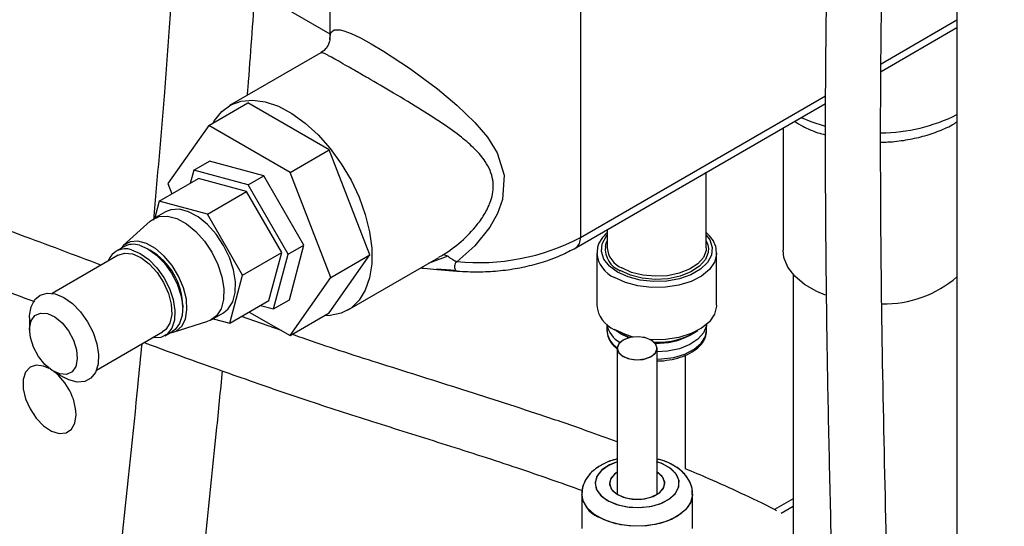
# Model space of a CAD drawing. Header units: inches. Extents: x 0.6 to 33.8, y 0 to 21.7.
# Tile 122 of 172: x 29.829 to 30.939, y 12.039 to 12.61. Entities that reach past the tile are written whole.
import ezdxf

# ---------------------------------------------------------------- set-up
doc = ezdxf.new("R2010")
doc.units = ezdxf.units.IN
doc.header["$MEASUREMENT"] = 0

msp = doc.modelspace()

# ---------------------------------------------------------------- linework, layer by layer
at = {"color": 7, "linetype": 'Continuous'}
for p, q in [((30.8861, 13.4921), (30.8861, 9.8821)), ((29.7216, 12.858), (30.1785, 12.5942)), ((30.1785, 12.725), (30.1785, 12.5877)), ((30.4612, 12.6574), (30.4612, 12.3645)), ((30.8004, 12.5603), (30.8861, 12.6097)), ((30.8004, 12.5518), (30.8861, 12.6013)), ((30.1685, 12.5727), (30.0654, 12.5132)), ((30.4612, 12.3645), (30.7377, 12.5241)), ((30.0419, 12.4908), (30.0861, 12.5163)), ((30.1779, 12.4632), (30.0861, 12.5163)), ((30.4561, 12.353), (30.7376, 12.5156)), ((30.0419, 12.4908), (29.9959, 12.4254)), ((30.1337, 12.4377), (30.0419, 12.4908)), ((30.6899, 12.488), (30.6899, 12.3504)), ((30.1337, 12.4377), (30.1779, 12.4632)), ((30.2238, 12.3449), (30.1779, 12.4632)), ((30.025, 12.4403), (30.0427, 12.4505)), ((30.1043, 12.434), (30.0427, 12.4505)), ((29.9862, 12.4054), (30.0304, 12.4309)), ((30.025, 12.4403), (30.0211, 12.4255)), ((30.0866, 12.4238), (30.025, 12.4403)), ((30.0846, 12.4164), (30.0304, 12.4309)), ((30.0866, 12.4238), (30.1043, 12.434)), ((30.1494, 12.3559), (30.1043, 12.434)), ((30.1797, 12.3194), (30.1337, 12.4377)), ((30.6033, 12.353), (30.6033, 12.438)), ((29.9959, 12.4254), (30.0005, 12.4137)), ((30.1317, 12.3457), (30.0866, 12.4238)), ((30.0405, 12.3909), (30.0846, 12.4164)), ((30.1243, 12.3477), (30.0846, 12.4164)), ((29.9862, 12.4054), (29.9812, 12.3866)), ((30.0405, 12.3909), (29.9862, 12.4054)), ((29.9931, 12.3935), (29.9799, 12.3858)), ((30.0801, 12.3221), (30.0405, 12.3909)), ((29.976, 12.383), (29.9456, 12.3554)), ((30.4916, 12.3735), (30.4916, 12.353)), ((29.9463, 12.3542), (29.9374, 12.3491)), ((30.1317, 12.3457), (30.1494, 12.3559)), ((30.1329, 12.2943), (30.1494, 12.3559)), ((30.6057, 12.3521), (30.6055, 12.3483)), ((29.9399, 12.3448), (29.8652, 12.3016)), ((30.0801, 12.3221), (30.1243, 12.3477)), ((30.1098, 12.2934), (30.1243, 12.3477)), ((30.1152, 12.2841), (30.1317, 12.3457)), ((30.1779, 12.2795), (30.2238, 12.3449)), ((30.1797, 12.3194), (30.2238, 12.3449)), ((30.1985, 12.2826), (30.3017, 12.3422)), ((30.3116, 12.3435), (30.2896, 12.3352)), ((30.3055, 12.3444), (30.3015, 12.3425)), ((30.4799, 12.347), (30.4799, 12.2882)), ((30.6149, 12.2882), (30.6149, 12.347)), ((30.0656, 12.2679), (30.0801, 12.3221)), ((30.1337, 12.254), (30.1797, 12.3194)), ((30.3208, 12.3272), (30.2991, 12.3287)), ((30.2996, 12.3286), (30.3219, 12.3268)), ((30.3208, 12.3272), (30.3217, 12.3271)), ((30.7012, 12.3231), (30.7012, 11.9639)), ((30.0656, 12.2679), (30.1098, 12.2934)), ((30.1004, 12.288), (30.1152, 12.2841)), ((30.1152, 12.2841), (30.1329, 12.2943)), ((30.0455, 12.2722), (30.0587, 12.2798)), ((30.1241, 12.2596), (30.0788, 12.2755)), ((30.0876, 12.2806), (30.1337, 12.254)), ((30.1337, 12.254), (30.1779, 12.2795)), ((29.8399, 12.2742), (29.8399, 12.2604)), ((30.0019, 12.2577), (30.0411, 12.2703)), ((30.0468, 12.273), (30.0656, 12.2679)), ((30.4912, 12.2667), (30.4912, 12.2601)), ((30.6037, 12.2601), (30.6037, 12.2667)), ((29.9152, 12.215), (29.9899, 12.2582)), ((29.9924, 12.2538), (30.0013, 12.2589)), ((30.5063, 12.2565), (30.5013, 12.2598)), ((30.5063, 12.2565), (30.5098, 12.2545)), ((30.5168, 12.2517), (30.5063, 12.2565)), ((30.5159, 12.2514), (30.5098, 12.2545)), ((30.585, 12.2545), (30.5885, 12.2565)), ((30.5028, 12.2397), (30.5028, 12.0751)), ((30.5028, 12.2397), (30.5028, 12.0751)), ((30.5478, 12.0751), (30.5478, 12.2397)), ((30.5478, 12.0751), (30.5478, 12.2397)), ((30.5798, 12.1035), (30.5798, 12.232)), ((29.8668, 12.2137), (29.8788, 12.2068)), ((30.5494, 12.0991), (30.5478, 12.1001)), ((30.4628, 12.0753), (30.4628, 12.0365)), ((30.4628, 12.0753), (30.4628, 12.0365)), ((30.5878, 12.0365), (30.5878, 12.0753)), ((30.5878, 12.0365), (30.5878, 12.0753)), ((30.7012, 12.0699), (30.6803, 12.0579)), ((30.7012, 12.0615), (30.6876, 12.0537))]:
    msp.add_line(p, q, dxfattribs=at)
at = {"color": 7, "linetype": 'Continuous', "flags": 128}
for points in [[(30.1785, 12.5877), (30.1785, 12.5884), (30.1798, 12.5955), (30.1835, 12.5985), (30.1904, 12.5985), (30.1943, 12.5975), (30.2025, 12.5945), (30.2131, 12.5895), (30.2251, 12.5829), (30.2393, 12.5745), (30.2683, 12.5554), (30.3, 12.532), (30.322, 12.5137), (30.3422, 12.4943), (30.3563, 12.4778), (30.3675, 12.46), (30.3754, 12.4348), (30.3733, 12.4074), (30.3676, 12.3916), (30.359, 12.3762), (30.3423, 12.3553), (30.3218, 12.3373), (30.3218, 12.3373)], [(30.047, 12.4937), (30.0486, 12.4965), (30.0567, 12.5066), (30.0668, 12.5139), (30.0785, 12.5182), (30.0916, 12.5194), (30.1058, 12.5174), (30.1206, 12.5124), (30.1358, 12.5043), (30.1508, 12.4935), (30.1654, 12.4803), (30.1791, 12.4649), (30.1915, 12.4477), (30.2025, 12.4293), (30.2116, 12.4101), (30.2186, 12.3905), (30.2234, 12.3711), (30.2258, 12.3525), (30.2258, 12.335), (30.2234, 12.3191), (30.2186, 12.3053), (30.2116, 12.2939), (30.2025, 12.2851), (30.1915, 12.2793), (30.1791, 12.2766), (30.1725, 12.2764)], [(30.7103, 12.4998), (30.7212, 12.4952), (30.7373, 12.4899)], [(29.976, 12.383), (29.978, 12.3846), (29.9861, 12.3883), (29.9955, 12.3887), (30.0059, 12.3859), (30.0167, 12.3801), (30.0273, 12.3715), (30.037, 12.3606), (30.0455, 12.348), (30.0522, 12.3343), (30.0567, 12.3204), (30.0589, 12.307), (30.0586, 12.2947), (30.0558, 12.2843), (30.0507, 12.2763), (30.0435, 12.2712), (30.0411, 12.2703)], [(30.0587, 12.2798), (30.0639, 12.284), (30.0691, 12.292), (30.0718, 12.3024), (30.0722, 12.3147), (30.07, 12.3281), (30.0654, 12.342), (30.0587, 12.3556), (30.0503, 12.3682), (30.0405, 12.3791), (30.03, 12.3877), (30.0192, 12.3936), (30.0088, 12.3964), (29.9993, 12.3959), (29.9931, 12.3935)], [(30.5032, 12.3255), (30.4939, 12.3323), (30.4877, 12.3403), (30.485, 12.3488), (30.4859, 12.3575), (30.4904, 12.3658), (30.4916, 12.3673)], [(30.6033, 12.3673), (30.6072, 12.3618), (30.6099, 12.3532), (30.609, 12.3445), (30.6045, 12.3362), (30.5967, 12.3287), (30.586, 12.3226), (30.5731, 12.3181), (30.5587, 12.3155), (30.5436, 12.3149), (30.5288, 12.3165), (30.515, 12.3201), (30.5032, 12.3255)], [(29.9977, 12.2569), (30.0051, 12.2591), (30.0115, 12.2645), (30.0156, 12.2726), (30.0174, 12.283), (30.0167, 12.295), (30.0135, 12.3079), (30.008, 12.3208), (30.0006, 12.333), (29.9917, 12.3436), (29.9819, 12.352), (29.9719, 12.3577), (29.9621, 12.3603), (29.9534, 12.3597), (29.9461, 12.3558), (29.9427, 12.3521)], [(29.9637, 12.3558), (29.9734, 12.3517), (29.9831, 12.3448), (29.9922, 12.3355), (30.0001, 12.3244), (30.0064, 12.3122), (30.0106, 12.2996), (30.0126, 12.2875), (30.0121, 12.2765), (30.0091, 12.2675), (30.004, 12.2609), (30.0013, 12.2589)], [(30.4894, 12.3545), (30.4905, 12.3583), (30.4916, 12.3607)], [(30.6033, 12.353), (30.603, 12.35), (30.6, 12.3421), (30.5936, 12.3349), (30.5844, 12.3288), (30.5728, 12.3243), (30.5596, 12.3215), (30.5457, 12.3208), (30.5318, 12.322), (30.519, 12.3253), (30.5079, 12.3302)], [(30.6033, 12.3607), (30.605, 12.3563), (30.6057, 12.3521)], [(29.9399, 12.3448), (29.9469, 12.347), (29.9558, 12.3462)], [(29.9549, 12.3506), (29.9645, 12.3466), (29.9742, 12.3397), (29.9833, 12.3304), (29.9913, 12.3193), (29.9976, 12.3071), (30.0018, 12.2945), (30.0037, 12.2824), (30.0032, 12.2714), (30.0003, 12.2624), (29.9952, 12.2557), (29.9881, 12.252), (29.9796, 12.2514), (29.9785, 12.2515)], [(29.9558, 12.3462), (29.9653, 12.3421), (29.9749, 12.3349), (29.9836, 12.3253), (29.991, 12.3139), (29.9965, 12.3016), (29.9996, 12.2893), (30.0002, 12.2779), (29.9981, 12.2682), (29.9936, 12.261), (29.9899, 12.2582)], [(30.6149, 12.3456), (30.6126, 12.3369), (30.6068, 12.3285), (30.5978, 12.3211), (30.5861, 12.3151), (30.5723, 12.3108), (30.5572, 12.3084), (30.5415, 12.3082), (30.5262, 12.31), (30.512, 12.3138), (30.4997, 12.3194)], [(30.6055, 12.3483), (30.6055, 12.3478), (30.6023, 12.3396), (30.5956, 12.3321), (30.586, 12.3258), (30.5739, 12.321), (30.5601, 12.3181), (30.5456, 12.3174), (30.5311, 12.3187), (30.5177, 12.322), (30.5062, 12.3272)], [(30.6149, 12.347), (30.6149, 12.3459), (30.6149, 12.3456)], [(30.7377, 12.2995), (30.7278, 12.3037), (30.7141, 12.3117), (30.7032, 12.3209), (30.6953, 12.3311), (30.6909, 12.342), (30.6899, 12.3504)], [(29.8399, 12.2742), (29.8399, 12.2765), (29.8417, 12.2866), (29.8457, 12.2945), (29.8519, 12.2997), (29.8597, 12.3019), (29.8687, 12.3009)], [(29.8687, 12.3009), (29.8784, 12.2969), (29.8881, 12.29), (29.8972, 12.2807), (29.9051, 12.2696), (29.9114, 12.2574), (29.9156, 12.2448), (29.9176, 12.2326), (29.9171, 12.2217), (29.9141, 12.2126), (29.909, 12.206), (29.902, 12.2023), (29.8935, 12.2017), (29.8841, 12.2042), (29.8788, 12.2068)], [(30.6149, 12.2882), (30.6149, 12.2871), (30.6126, 12.2781), (30.6068, 12.2697), (30.5978, 12.2623), (30.5861, 12.2563), (30.5723, 12.252), (30.5572, 12.2497), (30.5415, 12.2494), (30.54, 12.2495)], [(29.8599, 12.2789), (29.8682, 12.2751), (29.8765, 12.2683), (29.8838, 12.2592), (29.8894, 12.2487), (29.8928, 12.2379), (29.8937, 12.2277), (29.892, 12.2192), (29.8878, 12.2132), (29.8815, 12.2103), (29.8738, 12.2108), (29.8654, 12.2146), (29.8572, 12.2214), (29.8499, 12.2304), (29.8442, 12.2409), (29.8408, 12.2518), (29.8399, 12.262), (29.8417, 12.2705), (29.8459, 12.2765), (29.8522, 12.2794), (29.8599, 12.2789)], [(30.6036, 12.2666), (30.6034, 12.2651), (30.6003, 12.2571), (30.5939, 12.2499), (30.5846, 12.2438), (30.573, 12.2392), (30.5597, 12.2364), (30.5478, 12.2357)], [(30.5209, 12.2524), (30.512, 12.2551), (30.4997, 12.2607)], [(30.5094, 12.2305), (30.5167, 12.2277), (30.5253, 12.2267), (30.5339, 12.2277), (30.5412, 12.2305), (30.5461, 12.2347), (30.5478, 12.2397), (30.5461, 12.2446), (30.5412, 12.2488), (30.5339, 12.2517), (30.5253, 12.2526), (30.5167, 12.2517), (30.5094, 12.2488), (30.5045, 12.2446), (30.5028, 12.2397), (30.5045, 12.2347), (30.5094, 12.2305)], [(30.5426, 12.248), (30.5358, 12.2511), (30.5274, 12.2526), (30.5187, 12.2521), (30.5109, 12.2496), (30.5054, 12.2457), (30.5029, 12.2409), (30.5038, 12.2358), (30.508, 12.2314), (30.5148, 12.2282), (30.5232, 12.2267), (30.532, 12.2272), (30.5397, 12.2297), (30.5452, 12.2336), (30.5477, 12.2385), (30.5468, 12.2435), (30.5426, 12.248)], [(30.5478, 12.2276), (30.5527, 12.2278), (30.5665, 12.2295), (30.579, 12.2332), (30.5896, 12.2386), (30.5975, 12.2454), (30.6023, 12.253), (30.6037, 12.2601)], [(29.8621, 12.2169), (29.8557, 12.2197), (29.8474, 12.2208), (29.8404, 12.2184), (29.8354, 12.2127), (29.8328, 12.2044), (29.8328, 12.1941), (29.8354, 12.1827), (29.8404, 12.1713), (29.8474, 12.1608), (29.8557, 12.1523), (29.8646, 12.1464), (29.8734, 12.1436), (29.8811, 12.1443), (29.8872, 12.1484), (29.891, 12.1554), (29.8924, 12.1649), (29.8924, 12.1649)], [(30.5028, 12.1117), (30.4926, 12.1074), (30.4845, 12.1016), (30.4795, 12.0947), (30.4778, 12.0873), (30.4797, 12.0799), (30.485, 12.0731), (30.4932, 12.0673), (30.5039, 12.0631), (30.5161, 12.0607), (30.529, 12.0602), (30.5417, 12.0618), (30.5531, 12.0653), (30.5625, 12.0705), (30.5691, 12.0769), (30.5724, 12.0841), (30.5723, 12.0916), (30.5687, 12.0988), (30.5619, 12.1051), (30.5619, 12.1051)], [(30.5028, 12.1117), (30.4941, 12.1082), (30.4856, 12.1026), (30.48, 12.0959), (30.4778, 12.0885), (30.4792, 12.0811), (30.4839, 12.0741), (30.4917, 12.0682)], [(30.4917, 12.0682), (30.502, 12.0637), (30.5141, 12.0609), (30.5269, 12.0602), (30.5397, 12.0614), (30.5514, 12.0646), (30.5611, 12.0696), (30.5682, 12.0758), (30.5721, 12.0829), (30.5726, 12.0904), (30.5695, 12.0976), (30.5632, 12.1041), (30.554, 12.1094), (30.5478, 12.1117)], [(30.5619, 12.1051), (30.5523, 12.1101), (30.5471, 12.1119)], [(30.5028, 12.1001), (30.5015, 12.0992), (30.496, 12.0938), (30.4941, 12.0877), (30.4959, 12.0815), (30.5013, 12.0761), (30.5096, 12.072), (30.5197, 12.0698), (30.5306, 12.0698), (30.5408, 12.0719), (30.5492, 12.0759), (30.5546, 12.0813), (30.5566, 12.0875), (30.5547, 12.0937), (30.5494, 12.0991)], [(30.5028, 12.1001), (30.4997, 12.0979), (30.4951, 12.0922), (30.4942, 12.086), (30.497, 12.08), (30.5032, 12.0748)], [(30.5032, 12.0748), (30.5121, 12.0712), (30.5226, 12.0696), (30.5334, 12.0702), (30.5432, 12.0728), (30.5509, 12.0772), (30.5555, 12.0829), (30.5565, 12.0891), (30.5536, 12.0952), (30.5478, 12.1001)], [(30.5878, 12.0752), (30.5878, 12.0742), (30.5855, 12.0656), (30.5797, 12.0575), (30.5708, 12.0506), (30.5592, 12.045), (30.5456, 12.0412), (30.5309, 12.0394), (30.5158, 12.0397), (30.5013, 12.042), (30.4882, 12.0463), (30.4772, 12.0523), (30.4691, 12.0596), (30.4642, 12.0678), (30.4628, 12.0749)], [(30.5878, 12.075), (30.5868, 12.0688), (30.5823, 12.0605), (30.5745, 12.0531), (30.5639, 12.0469), (30.551, 12.0424), (30.5366, 12.0398), (30.5215, 12.0393), (30.5067, 12.0409), (30.493, 12.0445), (30.4811, 12.0498)]]:
    msp.add_lwpolyline(points, dxfattribs=at)
at = {"color": 7, "linetype": 'Continuous'}
for centre, radius, start, end in [((30.7992, 12.6755), 0.193, 270.3633, 296.7579), ((30.3461, 12.5842), 0.248, 264.3663, 297.6524), ((30.4493, 12.3629), 0.012, 304.0383, 7.2576), ((29.9568, 12.3351), 0.0218, 71.4117, 118.8002), ((30.5163, 12.3522), 0.027, 175.1549, 247.9573), ((30.5184, 12.355), 0.0269, 184.2066, 247.1136), ((29.948, 12.3311), 0.0207, 70.5558, 160.1426), ((29.938, 12.2859), 0.0747, 0.2561, 59.7385), ((30.5128, 12.3498), 0.0331, 185.332, 246.5626), ((30.8041, 12.4153), 0.1255, 268.8628, 310.7838), ((30.5128, 12.2909), 0.033, 184.6956, 246.6246), ((30.5192, 12.2713), 0.0283, 189.3812, 242.0581), ((30.5162, 12.2615), 0.0251, 183.2073, 237.8388), ((30.5489, 12.3287), 0.0822, 266.7819, 302.9742), ((30.5487, 12.3227), 0.0773, 267.5444, 297.9959), ((29.8266, 12.1617), 0.0659, 2.755, 51.7425), ((30.493, 12.0777), 0.0303, 184.2014, 246.8872)]:
    msp.add_arc(centre, radius, start, end, dxfattribs=at)
for points, knots in [([(29.8813, 9.2409), (29.8814, 9.241), (29.8888, 9.2447), (29.9049, 9.2509), (29.9307, 9.2594), (29.9601, 9.267), (29.994, 9.2738), (30.0325, 9.2797), (30.076, 9.2848), (30.1202, 9.289), (30.163, 9.2926), (30.2036, 9.2961), (30.2427, 9.2998), (30.2794, 9.3041), (30.3122, 9.3089), (30.34, 9.3142), (30.3634, 9.3194), (30.3854, 9.325), (30.4082, 9.3317), (30.4341, 9.3405), (30.4628, 9.3521), (30.4932, 9.3666), (30.5219, 9.3831), (30.547, 9.4002), (30.571, 9.4192), (30.5952, 9.4414), (30.6195, 9.4681), (30.6411, 9.4964), (30.6607, 9.5265), (30.6798, 9.5607), (30.6991, 9.6023), (30.7157, 9.6455), (30.7294, 9.6874), (30.7399, 9.7232), (30.7488, 9.7567), (30.756, 9.786), (30.7616, 9.8107), (30.766, 9.8315), (30.77, 9.8508), (30.7748, 9.8754), (30.7807, 9.9081), (30.7876, 9.9501), (30.7946, 9.9978), (30.8043, 10.0735), (30.8148, 10.1761), (30.824, 10.3045), (30.8309, 10.4461), (30.835, 10.6005), (30.8364, 10.767), (30.8355, 10.9312), (30.8331, 11.0861), (30.8298, 11.2326), (30.826, 11.3723), (30.8217, 11.5161), (30.817, 11.6664), (30.812, 11.8238), (30.807, 11.9976), (30.8026, 12.1853), (30.7998, 12.3829), (30.7998, 12.5759), (30.8033, 12.7561), (30.8108, 12.9225), (30.8223, 13.0755), (30.8397, 13.2215), (30.8625, 13.3626), (30.8837, 13.4785), (30.9003, 13.5714), (30.9121, 13.6417), (30.9229, 13.714), (30.932, 13.7908), (30.9381, 13.8697), (30.9402, 13.9516), (30.9376, 14.0363), (30.9305, 14.1104), (30.9215, 14.1711), (30.9134, 14.216), (30.9033, 14.263), (30.8911, 14.3123), (30.8764, 14.3641), (30.8593, 14.4185), (30.8459, 14.4557), (30.839, 14.4747)], [0, 0, 0, 0, 0.000064, 0.005783, 0.01152, 0.017845, 0.025106, 0.033324, 0.04245, 0.051753, 0.060142, 0.068338, 0.07629, 0.083955, 0.09091, 0.096765, 0.101666, 0.106051, 0.111103, 0.116859, 0.123617, 0.131256, 0.139044, 0.145763, 0.15165, 0.159554, 0.167747, 0.175553, 0.182976, 0.191148, 0.200776, 0.211908, 0.219532, 0.227159, 0.233865, 0.23962, 0.244399, 0.248182, 0.25161, 0.255416, 0.262179, 0.269919, 0.278663, 0.288138, 0.3105, 0.332372, 0.353651, 0.381392, 0.408261, 0.434229, 0.459992, 0.481731, 0.503316, 0.525587, 0.549012, 0.573513, 0.598994, 0.630095, 0.661237, 0.691724, 0.721373, 0.747452, 0.772573, 0.797275, 0.822006, 0.846755, 0.859129, 0.871501, 0.883878, 0.896825, 0.910755, 0.923127, 0.936247, 0.950229, 0.956535, 0.963056, 0.969821, 0.976858, 0.984205, 0.991904, 1, 1, 1, 1]), ([(30.7804, 14.4532), (30.786, 14.4377), (30.7968, 14.4078), (30.8109, 14.3644), (30.823, 14.3237), (30.8333, 14.2856), (30.842, 14.25), (30.8522, 14.2035), (30.862, 14.1488), (30.8697, 14.0897), (30.874, 14.0404), (30.8762, 13.9979), (30.8771, 13.9583), (30.8768, 13.9191), (30.8755, 13.8799), (30.8731, 13.8405), (30.8678, 13.7772), (30.8571, 13.6923), (30.8354, 13.561), (30.8063, 13.4058), (30.7769, 13.2277), (30.7568, 13.0489), (30.7452, 12.8708), (30.739, 12.6886), (30.7372, 12.5243), (30.7376, 12.3795), (30.739, 12.2564), (30.7413, 12.136), (30.744, 12.0201), (30.747, 11.9087), (30.7505, 11.7911), (30.7546, 11.6622), (30.7591, 11.5176), (30.7637, 11.3637), (30.7683, 11.1935), (30.772, 11.0101), (30.774, 10.8169), (30.7732, 10.6589), (30.7707, 10.5359), (30.768, 10.4474), (30.7642, 10.36), (30.7593, 10.2757), (30.7534, 10.1968), (30.7468, 10.1252), (30.7397, 10.0612), (30.7324, 10.0044), (30.725, 9.9545), (30.718, 9.9124), (30.7108, 9.8737), (30.7029, 9.8347), (30.6929, 9.7905), (30.6806, 9.7426), (30.6648, 9.689), (30.6446, 9.6328), (30.6188, 9.5774), (30.589, 9.5296), (30.5572, 9.4913), (30.5293, 9.4656), (30.5057, 9.4476), (30.4857, 9.4343), (30.4631, 9.4215), (30.4402, 9.4104), (30.4193, 9.4018), (30.3973, 9.3938), (30.3715, 9.3859), (30.3394, 9.3778), (30.3009, 9.3702), (30.2542, 9.3637), (30.1989, 9.3583), (30.1391, 9.3534), (30.0777, 9.3479), (30.0174, 9.341), (29.9641, 9.3319), (29.9223, 9.3222), (29.9, 9.3149), (29.8903, 9.3117)], [0, 0, 0, 0, 0.006693, 0.012961, 0.018842, 0.024369, 0.02957, 0.03447, 0.044925, 0.053978, 0.061426, 0.067828, 0.074114, 0.080498, 0.086996, 0.093622, 0.100387, 0.119452, 0.138311, 0.171226, 0.204039, 0.233469, 0.263134, 0.292798, 0.322564, 0.342421, 0.362174, 0.381317, 0.399665, 0.417157, 0.434109, 0.455386, 0.478268, 0.502705, 0.528622, 0.559536, 0.590836, 0.622345, 0.637218, 0.652075, 0.666896, 0.681632, 0.695499, 0.708169, 0.719678, 0.730063, 0.739362, 0.747609, 0.754049, 0.761762, 0.770727, 0.780886, 0.791686, 0.805582, 0.819524, 0.833148, 0.845529, 0.856814, 0.862037, 0.868037, 0.874869, 0.881355, 0.886799, 0.891228, 0.89819, 0.905685, 0.91386, 0.924285, 0.935971, 0.948604, 0.961243, 0.973632, 0.985607, 0.993752, 1, 1, 1, 1]), ([(30.0037, 12.6951), (30.0036, 12.6936), (30.002, 12.6658), (29.9981, 12.6102), (29.9906, 12.5083), (29.9838, 12.4323), (29.9795, 12.3841)], [0, 0, 0, 0, 0.0145198, 0.2702176, 0.5377103, 1, 1, 1, 1]), ([(30.0856, 12.5249), (30.0859, 12.5278), (30.0891, 12.5672), (30.0918, 12.6065), (30.0943, 12.6428)], [0, 0, 0, 0, 0.073783, 1, 1, 1, 1]), ([(29.9204, 12.3335), (29.8899, 12.3449), (29.8246, 12.3694), (29.7233, 12.4063), (29.6162, 12.4421), (29.5069, 12.4745), (29.3963, 12.5025), (29.3046, 12.5246), (29.2319, 12.5432), (29.1782, 12.5576), (29.1231, 12.5734), (29.0672, 12.591), (29.0291, 12.6036), (29.0098, 12.611), (29.0093, 12.6112)], [0, 0, 0, 0, 0.098961, 0.212293, 0.328959, 0.447409, 0.570378, 0.695707, 0.753482, 0.813125, 0.874323, 0.936728, 0.998179, 1, 1, 1, 1]), ([(30.1785, 12.5876), (30.1785, 12.5877), (30.1785, 12.5879), (30.1784, 12.5859), (30.1769, 12.5811), (30.1731, 12.5756), (30.1696, 12.5737), (30.1683, 12.573)], [0, 0, 0, 0, 0.093763, 0.328188, 0.563694, 0.840687, 1, 1, 1, 1]), ([(30.3055, 12.3444), (30.3057, 12.3446), (30.3132, 12.3492), (30.3274, 12.3597), (30.3432, 12.3761), (30.3542, 12.392), (30.3615, 12.4076), (30.3635, 12.4206), (30.3618, 12.4356), (30.3557, 12.4493), (30.3424, 12.4646), (30.3263, 12.4785), (30.3063, 12.4928), (30.2805, 12.5094), (30.2511, 12.527), (30.2253, 12.542), (30.2075, 12.5523), (30.1957, 12.5591), (30.186, 12.5647), (30.1796, 12.5682), (30.174, 12.5711), (30.17, 12.573), (30.1691, 12.5726), (30.1687, 12.5724)], [0, 0, 0, 0, 0.002003, 0.063188, 0.125843, 0.163993, 0.203119, 0.254058, 0.265475, 0.327825, 0.377607, 0.428713, 0.490955, 0.554764, 0.6388, 0.716138, 0.755945, 0.797256, 0.837439, 0.878853, 0.902483, 0.957843, 1, 1, 1, 1]), ([(28.9985, 12.5463), (29, 12.5457), (29.0233, 12.537), (29.0676, 12.5228), (29.1308, 12.5036), (29.1921, 12.4867), (29.2511, 12.4714), (29.3293, 12.4519), (29.4255, 12.4288), (29.54, 12.3978), (29.6511, 12.3626), (29.7526, 12.327), (29.8169, 12.303), (29.8453, 12.2923)], [0, 0, 0, 0, 0.00548, 0.080673, 0.155204, 0.227854, 0.298159, 0.366053, 0.507067, 0.643014, 0.775301, 0.900404, 1, 1, 1, 1]), ([(30.7029, 12.4955), (30.7059, 12.4936), (30.714, 12.4886), (30.7257, 12.4836), (30.7348, 12.481), (30.7375, 12.4803)], [0, 0, 0, 0, 0.296972, 0.784393, 1, 1, 1, 1]), ([(30.8003, 12.4721), (30.8029, 12.4721), (30.8123, 12.4722), (30.8284, 12.4742), (30.8479, 12.4783), (30.8661, 12.4845), (30.879, 12.4901), (30.885, 12.4942), (30.8861, 12.4949)], [0, 0, 0, 0, 0.082282, 0.29739, 0.513359, 0.730881, 0.950547, 1, 1, 1, 1]), ([(30.4916, 12.3702), (30.4891, 12.3677), (30.4842, 12.3626), (30.4803, 12.3544), (30.4803, 12.3489), (30.4802, 12.3467)], [0, 0, 0, 0, 0.362207, 0.735018, 1, 1, 1, 1]), ([(30.6148, 12.3454), (30.6147, 12.3484), (30.6145, 12.3544), (30.6104, 12.3629), (30.6057, 12.3678), (30.6033, 12.3702)], [0, 0, 0, 0, 0.330625, 0.662245, 1, 1, 1, 1]), ([(30.3194, 12.327), (30.3234, 12.3267), (30.3349, 12.3258), (30.3541, 12.3258), (30.3767, 12.3276), (30.3987, 12.3313), (30.4197, 12.3369), (30.4392, 12.344), (30.4506, 12.3501), (30.4561, 12.353)], [0, 0, 0, 0, 0.082099, 0.235755, 0.389594, 0.543749, 0.698524, 0.854212, 1, 1, 1, 1]), ([(30.3116, 12.3435), (30.3101, 12.3442), (30.3081, 12.3451), (30.3063, 12.3448), (30.3057, 12.3445), (30.3055, 12.3444)], [0, 0, 0, 0, 0.670004, 0.877321, 1, 1, 1, 1]), ([(30.3218, 12.3373), (30.3214, 12.3374), (30.3207, 12.3375), (30.3191, 12.3383), (30.3169, 12.3397), (30.3142, 12.3417), (30.3125, 12.3428), (30.3116, 12.3435)], [0, 0, 0, 0, 0.072094, 0.15504, 0.365575, 0.646099, 1, 1, 1, 1]), ([(30.2809, 12.3302), (30.2821, 12.3301), (30.2884, 12.3296), (30.2946, 12.3291), (30.2996, 12.3286)], [0, 0, 0, 0, 0.190252, 1, 1, 1, 1]), ([(30.3218, 12.3373), (30.3215, 12.3371), (30.3207, 12.3365), (30.3197, 12.3348), (30.3191, 12.3321), (30.3194, 12.3289), (30.3203, 12.3278), (30.3208, 12.3272)], [0, 0, 0, 0, 0.072455, 0.155544, 0.365425, 0.645028, 1, 1, 1, 1]), ([(30.5028, 12.1341), (30.4916, 12.1382), (30.4628, 12.1489), (30.4028, 12.1692), (30.324, 12.1945), (30.2344, 12.2226), (30.1721, 12.2426), (30.1398, 12.254), (30.1361, 12.2554)], [0, 0, 0, 0, 0.091171, 0.23265, 0.489006, 0.736021, 0.96965, 1, 1, 1, 1]), ([(30.4915, 12.2596), (30.4916, 12.2575), (30.4918, 12.2527), (30.4956, 12.2456), (30.5001, 12.2414), (30.5024, 12.2392)], [0, 0, 0, 0, 0.2728406, 0.6370297, 1, 1, 1, 1]), ([(30.5478, 12.2256), (30.548, 12.2256), (30.5526, 12.2253), (30.5617, 12.2265), (30.5741, 12.2292), (30.5852, 12.2339), (30.5942, 12.2401), (30.6004, 12.2474), (30.6036, 12.2548), (30.6034, 12.2594), (30.6033, 12.2613)], [0, 0, 0, 0, 0.007047, 0.157477, 0.308278, 0.459887, 0.612724, 0.766239, 0.901128, 1, 1, 1, 1]), ([(29.9663, 12.2445), (29.9648, 12.2296), (29.9581, 12.1589), (29.9445, 12.0307), (29.9263, 11.8599), (29.9078, 11.6876), (29.8898, 11.5139), (29.8729, 11.34), (29.8577, 11.1659), (29.8473, 11.0261), (29.8406, 10.9213), (29.8367, 10.8508), (29.833, 10.7754), (29.8295, 10.6876), (29.8266, 10.5851), (29.8246, 10.4678), (29.8238, 10.3405), (29.8238, 10.2209), (29.8242, 10.1121), (29.8246, 10.0164), (29.8247, 9.9364), (29.8246, 9.8726), (29.8243, 9.825), (29.8237, 9.778), (29.8229, 9.7318), (29.8216, 9.6864), (29.8205, 9.6578), (29.8198, 9.6434)], [0, 0, 0, 0, 0.019822, 0.093804, 0.167254, 0.239812, 0.31124, 0.381498, 0.449002, 0.515006, 0.540508, 0.565771, 0.592666, 0.622636, 0.660262, 0.701469, 0.745955, 0.793269, 0.826088, 0.859688, 0.893881, 0.911161, 0.928559, 0.94609, 0.963792, 0.981728, 1, 1, 1, 1]), ([(29.9692, 12.2462), (29.971, 12.2455), (30.0093, 12.2312), (30.0718, 12.2088), (30.1573, 12.1794), (30.2326, 12.1552), (30.3105, 12.1308), (30.3875, 12.1063), (30.439, 12.0881), (30.4635, 12.0795)], [0, 0, 0, 0, 0.010877, 0.230442, 0.375725, 0.52836, 0.687651, 0.851477, 1, 1, 1, 1]), ([(29.9135, 9.6391), (29.9142, 9.6554), (29.9155, 9.6872), (29.9168, 9.7371), (29.9176, 9.7865), (29.9181, 9.8352), (29.9184, 9.8826), (29.9185, 9.9394), (29.9184, 10.0039), (29.9181, 10.074), (29.9179, 10.1365), (29.9177, 10.1919), (29.9175, 10.2925), (29.9178, 10.4153), (29.9198, 10.561), (29.9229, 10.6798), (29.9282, 10.81), (29.9361, 10.9505), (29.9466, 11.1003), (29.9587, 11.2467), (29.9738, 11.4104), (29.9918, 11.5898), (30.0123, 11.7826), (30.0321, 11.9679), (30.0474, 12.111), (30.0553, 12.1918), (30.0575, 12.2143)], [0, 0, 0, 0, 0.020746, 0.040551, 0.059531, 0.077743, 0.095204, 0.111907, 0.139529, 0.164499, 0.186613, 0.205684, 0.223086, 0.292775, 0.335068, 0.377588, 0.420078, 0.476995, 0.534024, 0.591191, 0.648372, 0.730283, 0.812021, 0.892043, 0.969959, 1, 1, 1, 1]), ([(30.5028, 12.1148), (30.5014, 12.1145), (30.4954, 12.1133), (30.486, 12.1091), (30.4759, 12.1025), (30.4685, 12.0944), (30.4643, 12.0857), (30.4624, 12.0788), (30.463, 12.0752), (30.463, 12.0747)], [0, 0, 0, 0, 0.063058, 0.262883, 0.467431, 0.644528, 0.8111, 0.972459, 1, 1, 1, 1]), ([(30.5028, 12.1148), (30.5008, 12.1143), (30.4943, 12.1129), (30.4845, 12.1083), (30.4747, 12.1014), (30.4678, 12.0932), (30.4636, 12.0845), (30.4631, 12.0784), (30.4629, 12.0755)], [0, 0, 0, 0, 0.0896483, 0.2930806, 0.5013883, 0.6794291, 0.8473803, 1, 1, 1, 1]), ([(30.5874, 12.0751), (30.5875, 12.0773), (30.5875, 12.0827), (30.5842, 12.0909), (30.5784, 12.0988), (30.5716, 12.1047), (30.5631, 12.1097), (30.5555, 12.1132), (30.5495, 12.1144), (30.5478, 12.1148)], [0, 0, 0, 0, 0.1140298, 0.2822236, 0.4513114, 0.6193519, 0.730028, 0.9267409, 1, 1, 1, 1]), ([(30.5874, 12.0749), (30.5876, 12.076), (30.588, 12.0805), (30.5855, 12.088), (30.5805, 12.0964), (30.573, 12.1038), (30.5631, 12.1098), (30.5544, 12.1136), (30.5489, 12.1146), (30.5478, 12.1148)], [0, 0, 0, 0, 0.061844, 0.230773, 0.397608, 0.57161, 0.757411, 0.951964, 1, 1, 1, 1]), ([(30.6825, 12.0567), (30.6818, 12.0571), (30.6684, 12.0642), (30.643, 12.0761), (30.6095, 12.0915), (30.5886, 12.1002), (30.5798, 12.1038)], [0, 0, 0, 0, 0.0210843, 0.3877149, 0.741882, 1, 1, 1, 1])]:
    msp.add_open_spline(points, degree=3, knots=knots, dxfattribs=at)

doc.saveas('drawing.dxf')
